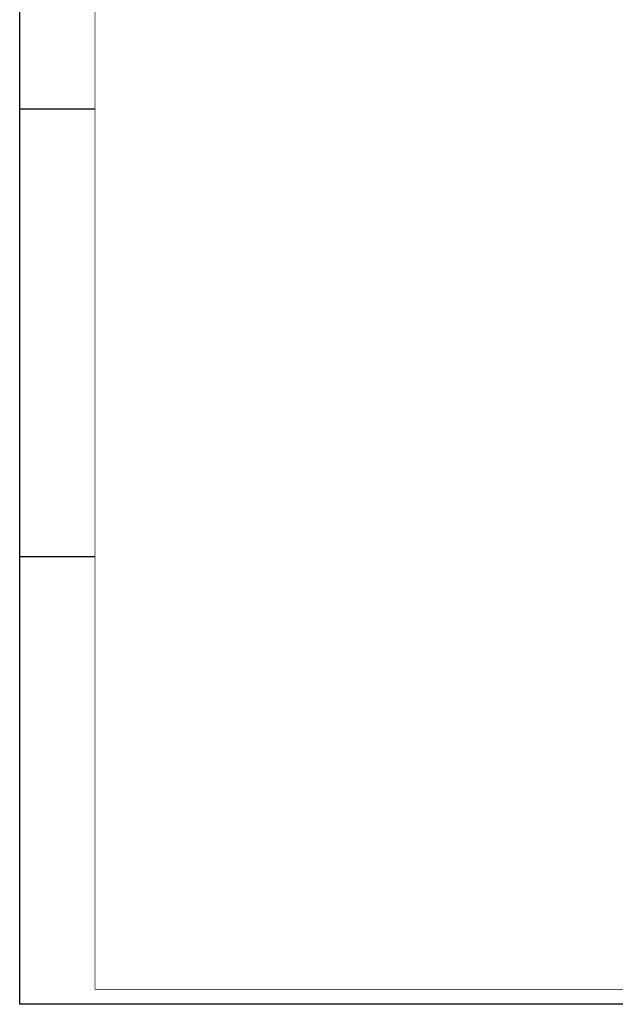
# Model space of a CAD drawing. Header units: millimetres. Extents: x -6587 to 112313, y 244 to 84344.
# Tile 1 of 42: x -6587 to 13170, y 244 to 32905. Entities that reach past the tile are written whole.
import ezdxf
from ezdxf.enums import TextEntityAlignment as Align

# ---------------------------------------------------------------- set-up
doc = ezdxf.new("R2010")
doc.units = ezdxf.units.MM
doc.header["$LTSCALE"] = 100
doc.layers.get('0').update_dxf_attribs({"linetype": 'CONTINUOUS'})
for name, color, linetype in [('LIJN025', 10, 'CONTINUOUS'), ('LIJN050', 90, 'CONTINUOUS'), ('TEKST25', 1, 'CONTINUOUS'), ('TEKST35', 50, 'CONTINUOUS'), ('TEKST50', 90, 'CONTINUOUS')]:
    doc.layers.add(name, color=color, linetype=linetype)
doc.styles.add('ISO', font='ISO.SHX')
doc.styles.add('ROMAND', font='romand')

# ---------------------------------------------------------------- blocks, each defined once
blk = doc.blocks.new('A0-G')
at = {"layer": 'LIJN025'}
for p, q in [((0, 297), (25, 297)), ((0, 148.5), (25, 148.5))]:
    blk.add_line(p, q, dxfattribs=at)
blk.add_lwpolyline([(1189, 841), (1189, 0), (0, 0), (0, 841)], close=True, dxfattribs=at)
at = {"layer": 'LIJN050', "const_width": 0.2}
blk.add_lwpolyline([(1184, 836), (25, 836), (25, 5), (1184, 5)], close=True, dxfattribs=at)
at = {"layer": 'TEKST25', "style": 'ROMAND', "width": 2.899115}
blk.add_attdef('STATUS', text='', height=2.5, dxfattribs=at).set_placement((1143, 71.5), (1182, 71.5), align=Align.FIT)
at = {"layer": 'TEKST25', "style": 'ISO'}
for tag, p in [('E', (1144.25, 66)), ('NAAM-E', (1155.75, 66)), ('DATUM-E', (1174, 66)), ('D', (1144.25, 61)), ('NAAM-D', (1155.75, 61)), ('DATUM-D', (1174, 61)), ('C', (1144.25, 56)), ('NAAM-C', (1155.75, 56)), ('DATUM-C', (1174, 56)), ('B', (1144.25, 51)), ('NAAM-B', (1155.75, 51)), ('DATUM-B', (1174, 51)), ('A', (1144.25, 46)), ('NAAM-A', (1155.75, 46)), ('DATUM-A', (1174, 46))]:
    blk.add_attdef(tag, text='', height=2.5, dxfattribs=at).set_placement(p, align=Align.CENTER)
for tag, p in [('DATUM', (1021.75, 36.25)), ('SCHAAL', (1057, 36.25)), ('GETEKEND', (1087.25, 36.25)), ('GECONTOL.', (1122, 36.25)), ('FORMAAT', (1152.25, 28.25))]:
    blk.add_attdef(tag, p, '', height=2.5, dxfattribs=at)
at = {"layer": 'TEKST35', "style": 'ISO'}
for tag, p in [('PROJECT', (1023.5, 72.5)), ('PLAATS', (1023.5, 63.5)), ('INSTALLATIE-REGEL1', (1023.5, 52.5)), ('INSTALLATIE-REGEL2', (1023.5, 43.5))]:
    blk.add_attdef(tag, p, '', height=4, dxfattribs=at)
blk.add_attdef('PROJ.NR.', text='', height=4, dxfattribs=at).set_placement((1170, 23), align=Align.CENTER)
at = {"layer": 'TEKST50', "style": 'ISO'}
blk.add_attdef('FILE-NAAM', text='', height=5, dxfattribs=at).set_placement((1162.5, 7.5), align=Align.CENTER)

msp = doc.modelspace()

# ---------------------------------------------------------------- block references
at = {"xscale": 100, "yscale": 100, "zscale": 100}
msp.add_blockref('A0-G', (-6587, 243.8), dxfattribs=at)

doc.saveas('drawing.dxf')
